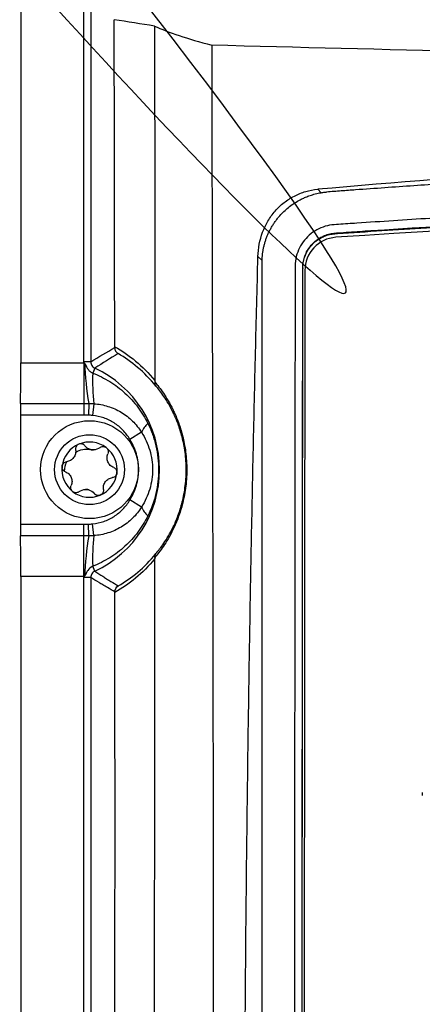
# Model space of a CAD drawing. Header units: millimetres. Extents: x -3.03 to 0.78, y -0.23 to 0.59.
# Tile 50 of 165: x 0.0692 to 0.098, y 0.2007 to 0.2711. Entities that reach past the tile are written whole.
import ezdxf

# ---------------------------------------------------------------- set-up
doc = ezdxf.new("R2010")
doc.units = ezdxf.units.MM

msp = doc.modelspace()

# ---------------------------------------------------------------- linework, layer by layer
at = {"color": 7, "linetype": 'Continuous', "lineweight": 25}
for p, q in [((0.069287, 0.28231), (0.069287, 0.246542)), ((0.073797, 0.246608), (0.073797, 0.277787)), ((0.074297, 0.277288), (0.074297, 0.246608)), ((0.09052, 0.258951), (0.090761, 0.258709)), ((0.09431, 0.255998), (0.09431, 0.255945)), ((0.08654, 0.253848), (0.086247, 0.254142)), ((0.086539, 0.253735), (0.08654, 0.253848)), ((0.086539, 0.157025), (0.086539, 0.253735)), ((0.089363, 0.157477), (0.089451, 0.253294)), ((0.089451, 0.253331), (0.089451, 0.253294)), ((0.089601, 0.253146), (0.089513, 0.157407)), ((0.069287, 0.246542), (0.073799, 0.246542)), ((0.074297, 0.246608), (0.073797, 0.246608)), ((0.073799, 0.246542), (0.073799, 0.243631)), ((0.074585, 0.246155), (0.074425, 0.245811)), ((0.06926, 0.243631), (0.073799, 0.243631)), ((0.073799, 0.243631), (0.073799, 0.2428)), ((0.074143, 0.243631), (0.074127, 0.242797)), ((0.074501, 0.243617), (0.074421, 0.242772)), ((0.069252, 0.2428), (0.069252, 0.234994)), ((0.073799, 0.2428), (0.069252, 0.2428)), ((0.077919, 0.241572), (0.077087, 0.241066)), ((0.077919, 0.236222), (0.077087, 0.236728)), ((0.069252, 0.234994), (0.073799, 0.234994)), ((0.073799, 0.234162), (0.073799, 0.234994)), ((0.074143, 0.234163), (0.074127, 0.234997)), ((0.074501, 0.234177), (0.074421, 0.235021)), ((0.073799, 0.234162), (0.06926, 0.234162)), ((0.073799, 0.231252), (0.073799, 0.234162)), ((0.074585, 0.231639), (0.074425, 0.231983)), ((0.073799, 0.231252), (0.069287, 0.231252)), ((0.069287, 0.231252), (0.069287, 0.076542)), ((0.074297, 0.231186), (0.073797, 0.231186)), ((0.073797, 0.076608), (0.073797, 0.231186)), ((0.074297, 0.231186), (0.074297, 0.076608)), ((0.098001, 0.215809), (0.098, 0.215586))]:
    msp.add_line(p, q, dxfattribs=at)
for radius in [0.0035, 0.0025]:
    msp.add_circle((0.0742, 0.238897), radius, dxfattribs=at)
for centre, radius, start, end in [((0.091983, 0.25314), 0.0023816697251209, 93.741284, 179.866455), ((0.09586, 0.247286), 0.0220222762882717, 181.997742, 189.552281), ((0.093077, 0.245358), 0.0186580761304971, 178.609993, 185.354421), ((0.0712, 0.238897), 0.0080085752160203, 295.005119, 64.994881), ((0.079727, 0.240767), 0.0019793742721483, 133.346712, 156.007898), ((0.0742, 0.238897), 0.0019749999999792, 112.964615, 172.964615), ((0.0742, 0.238897), 0.00197499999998, 52.964615, 112.964615), ((0.074466, 0.241054), 0.0007483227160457, 254.000128, 271.929102), ((0.0742, 0.238897), 0.0014388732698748, 78.316306, 87.612924), ((0.0742, 0.238897), 0.0019749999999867, 352.964615, 52.964615), ((0.0742, 0.238897), 0.0019749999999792, 172.964615, 232.964615), ((0.0742, 0.238897), 0.0019749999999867, 292.964615, 352.964615), ((0.0742, 0.238897), 0.0014388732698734, 258.316306, 267.612924), ((0.073934, 0.23674), 0.0007483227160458, 74.000128, 91.929102), ((0.0742, 0.238897), 0.0019749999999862, 232.964615, 292.964615), ((0.079727, 0.237026), 0.0019793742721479, 203.992102, 226.653288), ((0.09586, 0.230508), 0.0220222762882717, 170.447719, 178.002258), ((0.093077, 0.232436), 0.0186580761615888, 174.645579, 181.390007)]:
    msp.add_arc(centre, radius, start, end, dxfattribs=at)
for centre, major_axis, start_param, end_param in [((0.069226, 0.246542), (0, 0.003500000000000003), 3.730623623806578, 4.71238898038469), ((0.06927, 0.2428), (0, 0.001000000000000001), 0.589030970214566, 1.570796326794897), ((0.06927, 0.234994), (0, 0.001000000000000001), 1.570796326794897, 2.552561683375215), ((0.069226, 0.231252), (0, 0.003500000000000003), 4.71238898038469, 5.694154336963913)]:
    msp.add_ellipse(centre, major_axis=major_axis, ratio=0.017455, start_param=start_param, end_param=end_param, dxfattribs=at)
for points, knots in [([(0.0742965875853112, 0.2772875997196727), (0.0742966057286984, 0.2772875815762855), (0.0742966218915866, 0.2772875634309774), (0.0742966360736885, 0.277287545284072), (0.1440922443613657, 0.1879796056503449), (-0.0149940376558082, 0.3665782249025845), (0.0742965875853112, 0.2772875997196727)], [1.181957e-10, 1.181957e-10, 1.181957e-10, 1.181957e-10, 2.4384553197e-06, 2.4384553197e-06, 2.4384553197e-06, 2.5113549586e-06, 2.5113549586e-06, 2.5113549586e-06, 2.5113549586e-06]), ([(0.0788483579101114, 0.270623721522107), (0.0793438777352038, 0.2703998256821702), (0.0799320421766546, 0.2701741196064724), (0.0812924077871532, 0.2697200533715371), (0.0820640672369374, 0.269491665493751), (0.0829364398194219, 0.269262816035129)], [0, 0, 0, 0, 0.5, 0.5, 1, 1, 1, 1]), ([(0.2334637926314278, 0.2692628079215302), (0.221115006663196, 0.2689206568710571), (0.2086423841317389, 0.2686526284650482), (0.1928945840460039, 0.2684265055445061), (0.1897381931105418, 0.2683867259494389), (0.1834264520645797, 0.2683184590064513), (0.1802690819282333, 0.2682899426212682), (0.1707924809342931, 0.2682214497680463), (0.1644687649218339, 0.2681985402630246), (0.1549741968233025, 0.2681987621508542), (0.1518078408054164, 0.2682045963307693), (0.1454721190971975, 0.2682277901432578), (0.1423024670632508, 0.2682451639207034), (0.1328206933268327, 0.2683142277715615), (0.1265251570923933, 0.2683829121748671), (0.1077144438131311, 0.2686537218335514), (0.095274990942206, 0.2689209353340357), (0.0829362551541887, 0.2692628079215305)], [0, 0, 0, 0, 0.25, 0.25, 0.3125000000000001, 0.3125000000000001, 0.375, 0.375, 0.4999999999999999, 0.4999999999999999, 0.5624999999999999, 0.5624999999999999, 0.6249999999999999, 0.6249999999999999, 0.7499999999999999, 0.7499999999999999, 1, 1, 1, 1]), ([(0.0829364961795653, 0.2692628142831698), (0.0829391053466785, 0.2680877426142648), (0.0829442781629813, 0.2657580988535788), (0.0829518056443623, 0.2622934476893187), (0.0829590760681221, 0.2588896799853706), (0.0829660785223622, 0.2555467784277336), (0.082972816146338, 0.2522648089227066), (0.0829792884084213, 0.249043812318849), (0.0829854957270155, 0.2458838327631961), (0.082991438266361, 0.2427849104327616), (0.0829971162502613, 0.2397470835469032), (0.0830025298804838, 0.236770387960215), (0.0830076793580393, 0.2338548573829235), (0.0830125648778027, 0.2310005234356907), (0.083017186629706, 0.2282074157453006), (0.0830215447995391, 0.2254755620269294), (0.0830256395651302, 0.2228049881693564), (0.0830294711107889, 0.2201957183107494), (0.0830330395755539, 0.2176477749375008), (0.0830363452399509, 0.2151611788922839), (0.0830393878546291, 0.2127359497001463), (0.0830421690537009, 0.2103721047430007), (0.0830493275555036, 0.2038176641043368), (0.0830579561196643, 0.1928369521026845), (0.0830622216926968, 0.1815425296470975), (0.08306254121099, 0.1739244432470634), (0.0830619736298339, 0.1699512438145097), (0.083060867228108, 0.1652445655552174), (0.0830591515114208, 0.1598044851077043), (0.0830568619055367, 0.1536310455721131), (0.083054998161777, 0.1492715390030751), (0.0830540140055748, 0.1469694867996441)], [0, 0, 0, 0, 0.0288837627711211, 0.0572636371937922, 0.0851397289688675, 0.1125121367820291, 0.1393809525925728, 0.1657462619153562, 0.1916081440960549, 0.2169666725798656, 0.2418219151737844, 0.2661739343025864, 0.2900227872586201, 0.3133685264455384, 0.3362111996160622, 0.3585508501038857, 0.3803875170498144, 0.4017212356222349, 0.4225520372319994, 0.4428799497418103, 0.4627049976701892, 0.4820272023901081, 0.5008465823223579, 0.6234263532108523, 0.7512371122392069, 0.7777096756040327, 0.8101763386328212, 0.8486377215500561, 0.8930946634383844, 0.9435482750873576, 1, 1, 1, 1]), ([(0.2258797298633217, 0.2589506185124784), (0.2147613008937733, 0.2599347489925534), (0.2035545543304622, 0.2606748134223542), (0.1894377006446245, 0.2612941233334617), (0.1866088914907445, 0.2614026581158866), (0.180940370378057, 0.261588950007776), (0.1780987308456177, 0.2616667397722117), (0.1695735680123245, 0.2618533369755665), (0.1638916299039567, 0.2619154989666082), (0.1525307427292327, 0.2619156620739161), (0.1468517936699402, 0.2618536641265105), (0.1354968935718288, 0.2616055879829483), (0.129815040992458, 0.2614191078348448), (0.1128543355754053, 0.2606755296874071), (0.1016401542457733, 0.2599348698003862), (0.0905203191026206, 0.2589506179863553)], [0, 0, 0, 0, 0.25, 0.25, 0.3125, 0.3125, 0.375, 0.375, 0.5, 0.5, 0.625, 0.625, 0.75, 0.75, 1, 1, 1, 1]), ([(0.2252394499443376, 0.2587573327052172), (0.2250672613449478, 0.2587714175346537), (0.2248940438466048, 0.2587830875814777), (0.2245487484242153, 0.2588091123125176), (0.2243760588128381, 0.2588220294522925), (0.2238578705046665, 0.2588605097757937), (0.2235122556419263, 0.2588858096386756), (0.2224750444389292, 0.2589608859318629), (0.2217830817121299, 0.259009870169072), (0.2197065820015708, 0.2591552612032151), (0.2183211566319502, 0.2592494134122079), (0.2141610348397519, 0.2595219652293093), (0.2113827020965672, 0.2596910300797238), (0.2030329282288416, 0.2601600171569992), (0.1974527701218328, 0.2604213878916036), (0.1806768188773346, 0.2610498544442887), (0.1694358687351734, 0.2612609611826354), (0.152580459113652, 0.2612610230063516), (0.1469610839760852, 0.2612083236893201), (0.1357425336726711, 0.2609979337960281), (0.130140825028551, 0.2608402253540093), (0.1189524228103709, 0.260421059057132), (0.1133674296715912, 0.2601596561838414), (0.1050180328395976, 0.2596909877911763), (0.1022395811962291, 0.2595222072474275), (0.0980793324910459, 0.2592491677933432), (0.0966938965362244, 0.259154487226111), (0.0946177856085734, 0.2590080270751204), (0.0939260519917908, 0.2589585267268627), (0.0928887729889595, 0.2588835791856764), (0.0923702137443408, 0.2588459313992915), (0.0918517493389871, 0.258808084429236), (0.0915061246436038, 0.2587828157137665), (0.0913331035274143, 0.2587706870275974), (0.0911605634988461, 0.2587574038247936)], [0, 0, 0, 0, 0.0039062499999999, 0.0039062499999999, 0.0078124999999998, 0.0078124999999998, 0.0156249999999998, 0.0156249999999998, 0.0312499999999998, 0.0312499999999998, 0.0624999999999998, 0.0624999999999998, 0.1249999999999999, 0.1249999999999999, 0.2499999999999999, 0.2499999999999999, 0.4999999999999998, 0.4999999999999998, 0.6249999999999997, 0.6249999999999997, 0.7499999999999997, 0.7499999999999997, 0.8749999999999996, 0.8749999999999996, 0.9374999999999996, 0.9374999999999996, 0.9687499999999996, 0.9687499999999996, 0.9843749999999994, 0.9843749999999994, 0.9921874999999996, 0.9960937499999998, 0.9960937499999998, 1, 1, 1, 1]), ([(0.0862467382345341, 0.2541419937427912), (0.0862624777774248, 0.2547371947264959), (0.0863706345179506, 0.2553169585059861), (0.0866823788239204, 0.2561548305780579), (0.0868087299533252, 0.2564208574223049), (0.0871062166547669, 0.2569264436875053), (0.0872782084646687, 0.2571670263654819), (0.0876674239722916, 0.2576149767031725), (0.0878796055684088, 0.2578168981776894), (0.0883384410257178, 0.2581775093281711), (0.0885878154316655, 0.2583375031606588), (0.0891100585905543, 0.2586044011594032), (0.0893803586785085, 0.2587107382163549), (0.0899387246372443, 0.2588709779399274), (0.0902284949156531, 0.2589247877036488), (0.0905203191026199, 0.2589506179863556)], [0, 0, 0, 0, 0.2499999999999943, 0.2499999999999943, 0.3749999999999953, 0.3749999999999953, 0.4999999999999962, 0.4999999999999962, 0.6249999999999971, 0.6249999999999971, 0.7499999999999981, 0.7499999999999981, 0.874999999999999, 0.874999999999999, 1, 1, 1, 1]), ([(0.0865399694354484, 0.2538476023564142), (0.0865429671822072, 0.2539250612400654), (0.0865489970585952, 0.2540808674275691), (0.0865719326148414, 0.254315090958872), (0.086605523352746, 0.254550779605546), (0.0866511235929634, 0.2547874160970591), (0.0867087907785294, 0.25502447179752), (0.0867788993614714, 0.2552613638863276), (0.0868616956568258, 0.25549746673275), (0.0869574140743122, 0.255732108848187), (0.0870662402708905, 0.2559645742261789), (0.0871883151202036, 0.256194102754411), (0.0873237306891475, 0.256419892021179), (0.0874725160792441, 0.2566410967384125), (0.0876346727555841, 0.2568568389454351), (0.0879331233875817, 0.2572131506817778), (0.0884235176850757, 0.2576820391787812), (0.0889760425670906, 0.2580539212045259), (0.0893993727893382, 0.2582737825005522), (0.0896678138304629, 0.2583954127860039), (0.089986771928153, 0.2585164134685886), (0.0903566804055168, 0.258629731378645), (0.0906211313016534, 0.2586814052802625), (0.0907611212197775, 0.2587087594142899)], [0, 0, 0, 0, 0.0329819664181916, 0.0663422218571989, 0.1000933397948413, 0.1342474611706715, 0.1688163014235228, 0.2038111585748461, 0.23924292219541, 0.2751220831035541, 0.3114587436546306, 0.3482626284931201, 0.385543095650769, 0.4233091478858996, 0.4615694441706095, 0.5003323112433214, 0.6212539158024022, 0.7499854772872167, 0.785733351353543, 0.8286076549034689, 0.8786100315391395, 0.9357409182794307, 1, 1, 1, 1]), ([(0.2275955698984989, 0.155887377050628), (0.2276096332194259, 0.1563310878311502), (0.2275904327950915, 0.1567746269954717), (0.2275848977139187, 0.1576618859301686), (0.2275862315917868, 0.1581055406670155), (0.2275850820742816, 0.1594364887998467), (0.2275844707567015, 0.1603238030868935), (0.2275820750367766, 0.1629857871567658), (0.2275800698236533, 0.1647604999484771), (0.227575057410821, 0.1700848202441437), (0.2275719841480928, 0.1736343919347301), (0.2275627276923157, 0.1842829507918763), (0.227556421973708, 0.1913821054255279), (0.227535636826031, 0.2126776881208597), (0.2275221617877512, 0.2268694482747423), (0.2275086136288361, 0.2428216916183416), (0.2275067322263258, 0.2445939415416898), (0.2275035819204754, 0.2472519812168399), (0.2275027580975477, 0.2481379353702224), (0.2275016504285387, 0.2499097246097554), (0.2275010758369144, 0.2507955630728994), (0.2274937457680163, 0.2521243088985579), (0.2274920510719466, 0.2525672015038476), (0.2274971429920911, 0.2532314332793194), (0.2275037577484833, 0.2534536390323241), (0.2274764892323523, 0.2538934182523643), (0.2274374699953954, 0.2541104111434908), (0.2273039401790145, 0.2545352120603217), (0.2272136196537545, 0.2547353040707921), (0.2269914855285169, 0.2551138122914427), (0.226857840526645, 0.2552935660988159), (0.2264115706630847, 0.2557759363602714), (0.2260424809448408, 0.2560310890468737), (0.2254418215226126, 0.256281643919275), (0.2252305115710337, 0.2563453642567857), (0.2248022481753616, 0.2564200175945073), (0.2245839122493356, 0.2564307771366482), (0.2239314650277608, 0.2564709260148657), (0.2234963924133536, 0.2564989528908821), (0.2221908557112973, 0.25658690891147), (0.221319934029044, 0.2566484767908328), (0.2187045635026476, 0.2568192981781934), (0.2169580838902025, 0.2569258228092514), (0.213459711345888, 0.257131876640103), (0.2117078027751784, 0.2572302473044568), (0.2064451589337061, 0.2575113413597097), (0.2029271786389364, 0.2576800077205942), (0.1923505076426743, 0.2581300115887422), (0.1852691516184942, 0.2583573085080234), (0.1710774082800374, 0.2586550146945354), (0.1639658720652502, 0.2587248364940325), (0.1497494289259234, 0.2587050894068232), (0.1426403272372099, 0.258612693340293), (0.1284557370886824, 0.2582752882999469), (0.1213803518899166, 0.2580320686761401), (0.1108152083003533, 0.2575553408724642), (0.1073017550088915, 0.2573774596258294), (0.1020464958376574, 0.2570822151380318), (0.1002975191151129, 0.2569794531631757), (0.0968054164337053, 0.2567593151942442), (0.0950623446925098, 0.2566408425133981), (0.0928864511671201, 0.2564984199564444), (0.0924514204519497, 0.2564702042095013), (0.0917990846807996, 0.2564285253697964), (0.0915806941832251, 0.2564160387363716), (0.0911554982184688, 0.2563402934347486), (0.090948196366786, 0.2562798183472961), (0.0905448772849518, 0.2561106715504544), (0.0903525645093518, 0.2560036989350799), (0.0899978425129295, 0.255752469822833), (0.0898321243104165, 0.2556052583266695), (0.0895365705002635, 0.2552776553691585), (0.0894080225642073, 0.2550999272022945), (0.0891888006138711, 0.2547170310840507), (0.0890988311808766, 0.2545114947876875), (0.0889680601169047, 0.2540920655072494), (0.0889255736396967, 0.253874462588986), (0.0889013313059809, 0.2535412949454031), (0.0889006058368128, 0.2534299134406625), (0.0889015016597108, 0.2532072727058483), (0.0889022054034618, 0.2530959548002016), (0.0889039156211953, 0.2525393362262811), (0.0889027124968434, 0.2520939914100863), (0.0888984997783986, 0.2507579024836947), (0.0888984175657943, 0.24986714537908), (0.0888950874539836, 0.2454130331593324), (0.088890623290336, 0.2418487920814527), (0.0888742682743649, 0.2240236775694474), (0.0888613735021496, 0.2097508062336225), (0.0888415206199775, 0.1883362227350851), (0.0888352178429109, 0.1811972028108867), (0.0888253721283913, 0.170489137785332), (0.0888221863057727, 0.1669197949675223), (0.088816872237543, 0.1615662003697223), (0.0888148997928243, 0.1597817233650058), (0.0888135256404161, 0.1575511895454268), (0.0888129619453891, 0.1571050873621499), (0.088812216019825, 0.156435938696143), (0.0888125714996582, 0.1562128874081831), (0.0888110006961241, 0.1557667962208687), (0.088819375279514, 0.1555447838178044), (0.0888699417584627, 0.1551071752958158), (0.088909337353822, 0.1548908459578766), (0.0890163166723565, 0.1544631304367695), (0.089084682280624, 0.1542500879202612), (0.0893306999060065, 0.1536341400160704), (0.0895455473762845, 0.1532528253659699), (0.0898247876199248, 0.1529086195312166)], [0, 0, 0, 0, 0.0039062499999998, 0.0039062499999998, 0.0078124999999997, 0.0078124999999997, 0.0156249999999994, 0.0156249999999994, 0.0312499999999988, 0.0312499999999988, 0.0624999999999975, 0.0624999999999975, 0.124999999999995, 0.124999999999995, 0.2499999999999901, 0.2499999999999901, 0.2656249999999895, 0.2656249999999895, 0.2734374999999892, 0.2734374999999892, 0.2812499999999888, 0.2812499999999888, 0.2851562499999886, 0.2851562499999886, 0.2871093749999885, 0.2871093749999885, 0.2890624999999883, 0.2890624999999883, 0.2910156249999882, 0.2910156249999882, 0.2929687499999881, 0.2929687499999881, 0.2968749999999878, 0.2968749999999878, 0.2988281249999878, 0.2988281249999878, 0.3007812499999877, 0.3007812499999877, 0.3046874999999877, 0.3046874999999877, 0.3124999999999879, 0.3124999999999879, 0.3281249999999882, 0.3281249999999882, 0.3437499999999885, 0.3437499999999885, 0.3749999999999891, 0.3749999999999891, 0.4374999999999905, 0.4374999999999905, 0.4999999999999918, 0.4999999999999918, 0.5624999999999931, 0.5624999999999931, 0.6249999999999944, 0.6249999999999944, 0.6562499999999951, 0.6562499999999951, 0.6718749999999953, 0.6718749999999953, 0.6874999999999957, 0.6874999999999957, 0.6914062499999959, 0.6914062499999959, 0.6933593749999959, 0.6933593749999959, 0.6953124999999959, 0.6953124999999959, 0.697265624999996, 0.697265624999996, 0.699218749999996, 0.699218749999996, 0.701171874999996, 0.701171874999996, 0.703124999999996, 0.703124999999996, 0.7050781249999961, 0.7050781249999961, 0.706054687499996, 0.706054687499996, 0.707031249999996, 0.707031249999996, 0.7109374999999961, 0.7109374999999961, 0.7187499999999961, 0.7187499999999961, 0.7499999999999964, 0.7499999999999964, 0.8749999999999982, 0.8749999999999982, 0.9374999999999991, 0.9374999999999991, 0.9687499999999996, 0.9687499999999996, 0.9843749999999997, 0.9843749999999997, 0.9882812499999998, 0.9882812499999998, 0.9902343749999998, 0.9902343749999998, 0.9921874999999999, 0.9921874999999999, 0.9941406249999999, 0.9941406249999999, 0.9960937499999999, 0.9960937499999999, 1, 1, 1, 1]), ([(0.0907611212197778, 0.2587087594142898), (0.0908050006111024, 0.2587157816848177), (0.0908920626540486, 0.2587297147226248), (0.0910255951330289, 0.2587460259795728), (0.0911157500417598, 0.2587536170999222), (0.091160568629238, 0.2587573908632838)], [0, 0, 0, 0, 0.3381800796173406, 0.6709903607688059, 1, 1, 1, 1]), ([(0.0943095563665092, 0.255997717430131), (0.1048349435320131, 0.2566963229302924), (0.1154407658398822, 0.2572266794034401), (0.131469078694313, 0.257759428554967), (0.1368216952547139, 0.2578928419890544), (0.1475352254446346, 0.2580705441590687), (0.1528979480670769, 0.2581148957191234), (0.1609509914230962, 0.2581143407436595), (0.1636363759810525, 0.2581029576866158), (0.1689968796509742, 0.2580579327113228), (0.1716736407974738, 0.2580242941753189), (0.1796934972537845, 0.2578902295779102), (0.1850261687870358, 0.2577566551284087), (0.2009825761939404, 0.2572251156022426), (0.2115648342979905, 0.2566963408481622), (0.2220904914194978, 0.2559977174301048)], [0, 0, 0, 0, 0.25, 0.25, 0.375, 0.375, 0.5, 0.5, 0.5625, 0.5625, 0.625, 0.625, 0.75, 0.75, 1, 1, 1, 1]), ([(0.0943095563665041, 0.2559452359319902), (0.115582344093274, 0.2572853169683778), (0.1368922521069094, 0.2579556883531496), (0.1688634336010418, 0.2579554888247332), (0.1795174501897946, 0.2577879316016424), (0.2008122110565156, 0.2571178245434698), (0.2114540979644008, 0.2566152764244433), (0.2220904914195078, 0.255945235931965)], [0, 0, 0, 0, 0.5, 0.5, 0.75, 0.75, 1, 1, 1, 1]), ([(0.0894511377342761, 0.2533309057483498), (0.0894513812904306, 0.253596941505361), (0.0894932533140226, 0.253856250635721), (0.089659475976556, 0.254361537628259), (0.0897806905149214, 0.2545957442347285), (0.0900945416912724, 0.2550220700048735), (0.0902824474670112, 0.2552069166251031), (0.0906026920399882, 0.2554363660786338), (0.0907158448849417, 0.2555045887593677), (0.0909481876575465, 0.2556211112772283), (0.0910682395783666, 0.2556700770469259), (0.0913160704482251, 0.2557495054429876), (0.0914441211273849, 0.2557797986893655), (0.0917015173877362, 0.2558197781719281), (0.0918320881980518, 0.2558268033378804), (0.0922230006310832, 0.2558537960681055), (0.0924836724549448, 0.2558717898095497), (0.0932658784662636, 0.2559257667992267), (0.0937875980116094, 0.2559617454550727), (0.0943095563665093, 0.2559977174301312)], [0, 0, 0, 0, 0.1249999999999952, 0.1249999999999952, 0.2499999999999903, 0.2499999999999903, 0.3749999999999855, 0.3749999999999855, 0.4374999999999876, 0.4374999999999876, 0.4999999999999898, 0.4999999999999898, 0.5624999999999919, 0.5624999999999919, 0.624999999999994, 0.624999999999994, 0.7499999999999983, 0.7499999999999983, 1, 1, 1, 1]), ([(0.0894511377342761, 0.2532936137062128), (0.0894513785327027, 0.253556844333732), (0.0894923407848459, 0.2538131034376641), (0.0896543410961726, 0.254311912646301), (0.0897732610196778, 0.2545448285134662), (0.0900036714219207, 0.2548620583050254), (0.0900895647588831, 0.2549624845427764), (0.0902735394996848, 0.2551461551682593), (0.0903721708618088, 0.2552305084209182), (0.0905830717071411, 0.2553838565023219), (0.0906959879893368, 0.2554530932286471), (0.0909279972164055, 0.2555713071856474), (0.0910478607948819, 0.2556210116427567), (0.0912952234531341, 0.2557018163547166), (0.0914235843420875, 0.2557329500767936), (0.0916827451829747, 0.2557744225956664), (0.0918142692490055, 0.255781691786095), (0.0922082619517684, 0.2558075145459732), (0.0929962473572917, 0.2558591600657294), (0.0937842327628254, 0.2559108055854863), (0.0943095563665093, 0.2559452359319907)], [0, 0, 0, 0, 0.1249999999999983, 0.1249999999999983, 0.2499999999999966, 0.2499999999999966, 0.3124999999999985, 0.3124999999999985, 0.3750000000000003, 0.3750000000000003, 0.4375000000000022, 0.4375000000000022, 0.5000000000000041, 0.5000000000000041, 0.562500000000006, 0.562500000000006, 0.625000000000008, 0.625000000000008, 0.7500000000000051, 1, 1, 1, 1]), ([(0.085451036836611, 0.1472220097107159), (0.0854384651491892, 0.1483788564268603), (0.0854133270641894, 0.150692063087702), (0.0853808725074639, 0.1541614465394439), (0.0853522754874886, 0.1576295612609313), (0.0853279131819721, 0.1610964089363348), (0.0853076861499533, 0.1645619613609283), (0.0852916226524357, 0.1680261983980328), (0.0852797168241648, 0.171489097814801), (0.0852719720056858, 0.1749506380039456), (0.0852683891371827, 0.1784107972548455), (0.0852689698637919, 0.1818695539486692), (0.0852737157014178, 0.1853268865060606), (0.0852826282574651, 0.1887827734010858), (0.0852957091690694, 0.1922371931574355), (0.0853129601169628, 0.1956901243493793), (0.0853343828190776, 0.1991415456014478), (0.0853599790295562, 0.2025914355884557), (0.0853897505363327, 0.2060397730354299), (0.085423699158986, 0.2094865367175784), (0.0854618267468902, 0.212931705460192), (0.0855041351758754, 0.216375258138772), (0.0855506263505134, 0.2198171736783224), (0.0856013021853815, 0.2232574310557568), (0.0856561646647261, 0.2266960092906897), (0.0857152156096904, 0.2301328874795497), (0.0857784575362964, 0.2335680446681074), (0.0858458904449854, 0.237001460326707), (0.0859175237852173, 0.2404331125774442), (0.0859933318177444, 0.2438629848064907), (0.086073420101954, 0.2472910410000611), (0.0861574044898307, 0.2507173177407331), (0.0862169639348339, 0.2530005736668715), (0.0862467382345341, 0.2541419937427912)], [0, 0, 0, 0, 0.0324542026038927, 0.0648947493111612, 0.0973216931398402, 0.1297350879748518, 0.1621349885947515, 0.1945214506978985, 0.2268945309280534, 0.2592542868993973, 0.291600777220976, 0.3239340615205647, 0.3562542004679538, 0.3885612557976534, 0.4208552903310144, 0.4531363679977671, 0.4854045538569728, 0.5176599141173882, 0.549902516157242, 0.5821324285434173, 0.6143497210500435, 0.6465544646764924, 0.6787467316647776, 0.7109265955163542, 0.7430941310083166, 0.7752494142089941, 0.8073925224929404, 0.8395235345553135, 0.8716425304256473, 0.903749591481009, 0.935844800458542, 0.9679282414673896, 0.9999999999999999, 0.9999999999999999, 0.9999999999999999, 0.9999999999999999]), ([(0.0760014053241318, 0.24762645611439), (0.076001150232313, 0.2475378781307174), (0.0760243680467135, 0.2474522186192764), (0.0761075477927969, 0.2473042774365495), (0.0761683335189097, 0.2472414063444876), (0.0762393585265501, 0.2471976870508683)], [0, 0, 0, 0, 0.5, 0.5, 1, 1, 1, 1]), ([(0.076001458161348, 0.2476940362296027), (0.0765120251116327, 0.2474059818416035), (0.0770098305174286, 0.2470673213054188), (0.0779744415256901, 0.2462658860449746), (0.0784375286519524, 0.2458066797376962), (0.0788732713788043, 0.245270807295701)], [0, 0, 0, 0, 0.5, 0.5, 1, 1, 1, 1]), ([(0.0738510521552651, 0.2465179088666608), (0.0738867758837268, 0.2465006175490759), (0.0739029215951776, 0.2464605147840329), (0.0739307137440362, 0.2463868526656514), (0.0739434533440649, 0.2463495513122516), (0.0739880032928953, 0.2462401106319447), (0.0740244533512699, 0.2461711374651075), (0.0741142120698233, 0.2460442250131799), (0.0741682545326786, 0.2459853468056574), (0.0742875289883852, 0.2458855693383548), (0.0743530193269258, 0.2458437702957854), (0.0744247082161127, 0.2458105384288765)], [0, 0, 0, 0, 0.1249999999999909, 0.1249999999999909, 0.2499999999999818, 0.2499999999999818, 0.4999999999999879, 0.4999999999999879, 0.7499999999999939, 0.7499999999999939, 1, 1, 1, 1]), ([(0.0742966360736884, 0.2466077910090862), (0.0742966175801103, 0.246512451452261), (0.0743241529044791, 0.2464189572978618), (0.074425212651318, 0.2462600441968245), (0.0744988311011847, 0.2461950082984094), (0.0745852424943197, 0.2461547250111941)], [0, 0, 0, 0, 0.5, 0.5, 1, 1, 1, 1]), ([(0.0789430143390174, 0.2448785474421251), (0.0785317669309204, 0.2453923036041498), (0.0780957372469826, 0.2458309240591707), (0.077187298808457, 0.2465976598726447), (0.0767190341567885, 0.2469216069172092), (0.0762393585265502, 0.2471976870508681)], [0, 0, 0, 0, 0.5, 0.5, 1, 1, 1, 1]), ([(0.0744247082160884, 0.2458105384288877), (0.0748479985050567, 0.2456427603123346), (0.0752544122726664, 0.2454387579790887), (0.0760322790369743, 0.2449557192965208), (0.0763950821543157, 0.2446820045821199), (0.0770679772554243, 0.2440700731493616), (0.0773782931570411, 0.2437303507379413), (0.0777886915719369, 0.2431866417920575), (0.0779169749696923, 0.242999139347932), (0.0781563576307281, 0.2426114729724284), (0.0782676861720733, 0.2424106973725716), (0.0783687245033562, 0.2422065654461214)], [0, 0, 0, 0, 0.2500000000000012, 0.2500000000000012, 0.5000000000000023, 0.5000000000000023, 0.7500000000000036, 0.7500000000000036, 0.8750000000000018, 0.8750000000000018, 1, 1, 1, 1]), ([(0.0788682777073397, 0.2451712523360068), (0.0790572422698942, 0.2449526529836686), (0.0792651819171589, 0.2446904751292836), (0.0797083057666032, 0.2440395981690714), (0.0799406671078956, 0.2436565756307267), (0.0802292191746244, 0.2430632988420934), (0.0802867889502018, 0.2429387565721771), (0.0804010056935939, 0.2426759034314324), (0.0804577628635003, 0.2425372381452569), (0.0806226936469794, 0.2421040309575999), (0.0807265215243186, 0.2417908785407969), (0.0808655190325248, 0.2412720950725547), (0.0809092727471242, 0.2410896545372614), (0.0809877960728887, 0.2407115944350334), (0.0810225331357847, 0.2405164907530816), (0.0810812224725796, 0.2401126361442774), (0.0811053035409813, 0.2399021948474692), (0.0811397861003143, 0.2394739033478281), (0.0811501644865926, 0.2392576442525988), (0.0811564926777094, 0.238820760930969), (0.0811523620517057, 0.2385987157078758), (0.0811290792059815, 0.2381564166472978), (0.0811101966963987, 0.2379392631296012), (0.081059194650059, 0.2375124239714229), (0.0810267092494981, 0.2373011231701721), (0.0809519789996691, 0.2368978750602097), (0.080909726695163, 0.236704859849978), (0.0808174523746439, 0.2363336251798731), (0.0807674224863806, 0.236155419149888), (0.0806611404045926, 0.2358121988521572), (0.080604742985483, 0.235646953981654), (0.0804320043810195, 0.2351788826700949), (0.080311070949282, 0.2348993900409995), (0.0800657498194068, 0.234389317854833), (0.0799432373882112, 0.2341628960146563), (0.0797056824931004, 0.2337568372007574), (0.0795900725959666, 0.2335762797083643), (0.0792563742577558, 0.2330869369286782), (0.0790515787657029, 0.2328297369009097), (0.0788703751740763, 0.2326199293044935)], [0, 0, 0, 0, 0.1250000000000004, 0.1250000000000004, 0.2500000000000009, 0.2500000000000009, 0.2812500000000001, 0.2812500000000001, 0.3124999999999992, 0.3124999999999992, 0.3749999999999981, 0.3749999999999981, 0.4062499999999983, 0.4062499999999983, 0.4374999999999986, 0.4374999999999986, 0.4687499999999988, 0.4687499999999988, 0.499999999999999, 0.499999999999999, 0.5312499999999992, 0.5312499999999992, 0.5624999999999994, 0.5624999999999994, 0.5937499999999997, 0.5937499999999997, 0.6249999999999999, 0.6249999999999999, 0.6562500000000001, 0.6562500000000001, 0.6875000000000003, 0.6875000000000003, 0.7500000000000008, 0.7500000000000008, 0.8125000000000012, 0.8125000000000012, 0.8750000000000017, 0.8750000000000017, 1, 1, 1, 1]), ([(0.078946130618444, 0.2329015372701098), (0.0791145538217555, 0.23309580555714), (0.0793061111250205, 0.2333356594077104), (0.0796190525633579, 0.2337933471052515), (0.0797276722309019, 0.2339624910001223), (0.0799513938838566, 0.2343436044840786), (0.0800667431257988, 0.2345558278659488), (0.0802997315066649, 0.235037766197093), (0.080415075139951, 0.2353025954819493), (0.0805806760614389, 0.2357480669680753), (0.0806349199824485, 0.2359056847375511), (0.0807377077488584, 0.2362348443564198), (0.0807862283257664, 0.2364061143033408), (0.0808759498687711, 0.236763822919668), (0.0809171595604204, 0.2369502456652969), (0.0809902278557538, 0.2373409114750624), (0.0810221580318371, 0.2375466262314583), (0.0810722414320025, 0.2379629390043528), (0.0810907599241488, 0.2381750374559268), (0.0811134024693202, 0.2386077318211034), (0.0811172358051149, 0.2388249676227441), (0.0811104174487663, 0.2392517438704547), (0.0810998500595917, 0.2394627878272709), (0.0810651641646, 0.2398803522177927), (0.0810411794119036, 0.2400842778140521), (0.0809540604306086, 0.2406703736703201), (0.0808742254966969, 0.2410366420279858), (0.0806946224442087, 0.2416972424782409), (0.0805946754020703, 0.2419949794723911), (0.0803841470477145, 0.2425426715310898), (0.0802742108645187, 0.2427902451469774), (0.0799464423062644, 0.2434603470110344), (0.0797278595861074, 0.2438196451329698), (0.0793127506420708, 0.2444292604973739), (0.0791189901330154, 0.2446740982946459), (0.0789430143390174, 0.244878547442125)], [0, 0, 0, 0, 0.1249999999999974, 0.1249999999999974, 0.1874999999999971, 0.1874999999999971, 0.2499999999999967, 0.2499999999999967, 0.3124999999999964, 0.3124999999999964, 0.3437499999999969, 0.3437499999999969, 0.3749999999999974, 0.3749999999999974, 0.4062499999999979, 0.4062499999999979, 0.4374999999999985, 0.4374999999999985, 0.468749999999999, 0.468749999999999, 0.4999999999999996, 0.4999999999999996, 0.53125, 0.53125, 0.5625000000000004, 0.5625000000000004, 0.6250000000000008, 0.6250000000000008, 0.687500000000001, 0.687500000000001, 0.7500000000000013, 0.7500000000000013, 0.8750000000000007, 0.8750000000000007, 1, 1, 1, 1]), ([(0.0741430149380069, 0.2436310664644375), (0.0742027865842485, 0.2436317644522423), (0.0742624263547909, 0.2436313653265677), (0.0743516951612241, 0.2436288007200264), (0.0743814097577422, 0.2436276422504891), (0.0744409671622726, 0.2436227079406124), (0.0744707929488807, 0.2436195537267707), (0.0745006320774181, 0.2436168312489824)], [0, 0, 0, 0, 0.4999999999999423, 0.4999999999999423, 0.7499999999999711, 0.7499999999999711, 1, 1, 1, 1]), ([(0.0745006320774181, 0.2436168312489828), (0.0748479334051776, 0.2435919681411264), (0.0751855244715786, 0.2435283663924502), (0.0758415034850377, 0.243324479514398), (0.0761621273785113, 0.243181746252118), (0.0767502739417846, 0.242830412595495), (0.0770233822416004, 0.2426197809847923), (0.0775176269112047, 0.2421343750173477), (0.0777333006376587, 0.2418656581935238), (0.0779190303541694, 0.2415719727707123)], [0, 0, 0, 0, 0.25, 0.25, 0.5, 0.5, 0.75, 0.75, 1, 1, 1, 1]), ([(0.0770874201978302, 0.2410660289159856), (0.0769440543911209, 0.2413016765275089), (0.0767778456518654, 0.2415190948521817), (0.0763971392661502, 0.2419153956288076), (0.0761848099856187, 0.2420911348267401), (0.0757273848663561, 0.242386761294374), (0.0754771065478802, 0.2425092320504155), (0.074961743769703, 0.2426881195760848), (0.0746956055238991, 0.2427463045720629), (0.0744207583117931, 0.2427722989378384)], [0, 0, 0, 0, 0.25, 0.25, 0.5, 0.5, 0.75, 0.75, 1, 1, 1, 1]), ([(0.0783687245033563, 0.2422065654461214), (0.0784960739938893, 0.2419492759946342), (0.0786080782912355, 0.2416858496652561), (0.0788015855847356, 0.2411467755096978), (0.0788830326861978, 0.2408707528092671), (0.0790129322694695, 0.2403147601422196), (0.0790618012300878, 0.2400337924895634), (0.079127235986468, 0.239465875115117), (0.0791436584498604, 0.2391781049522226), (0.0791433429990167, 0.2386072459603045), (0.0791268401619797, 0.2383229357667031), (0.0790612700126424, 0.2377565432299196), (0.0790118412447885, 0.2374730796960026), (0.0788158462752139, 0.2366374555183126), (0.0786234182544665, 0.2361015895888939), (0.0783687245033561, 0.2355870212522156)], [0, 0, 0, 0, 0.125, 0.125, 0.25, 0.25, 0.375, 0.375, 0.5, 0.5, 0.625, 0.625, 0.75, 0.75, 1, 1, 1, 1]), ([(0.0770874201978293, 0.2367275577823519), (0.0772872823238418, 0.2370560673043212), (0.0774429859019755, 0.2374065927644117), (0.0776029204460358, 0.2379547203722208), (0.077644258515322, 0.2381433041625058), (0.077698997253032, 0.238521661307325), (0.0777260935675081, 0.2389000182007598), (0.0776983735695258, 0.2392783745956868), (0.0776430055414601, 0.2396567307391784), (0.0776013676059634, 0.2398451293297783), (0.0774411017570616, 0.2403915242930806), (0.0772872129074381, 0.2407376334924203), (0.0770874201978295, 0.2410660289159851)], [0, 0, 0, 0, 0.2500000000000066, 0.2500000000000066, 0.3750000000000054, 0.3750000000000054, 0.5000000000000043, 0.6250000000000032, 0.6250000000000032, 0.7500000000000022, 0.7500000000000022, 1, 1, 1, 1]), ([(0.0779190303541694, 0.2415719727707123), (0.0781723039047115, 0.241170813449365), (0.0783666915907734, 0.2407449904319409), (0.0785685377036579, 0.2400682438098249), (0.0786205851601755, 0.2398346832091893), (0.0786892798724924, 0.2393692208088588), (0.0787065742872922, 0.2391357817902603), (0.0787072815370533, 0.2384333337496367), (0.0786368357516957, 0.2379567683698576), (0.0783698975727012, 0.2370569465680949), (0.0781723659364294, 0.2366228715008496), (0.0779190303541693, 0.2362216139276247)], [0, 0, 0, 0, 0.2499999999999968, 0.2499999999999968, 0.3749999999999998, 0.3749999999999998, 0.5000000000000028, 0.5000000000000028, 0.7500000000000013, 0.7500000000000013, 1, 1, 1, 1]), ([(0.07320533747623, 0.2403157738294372), (0.0732193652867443, 0.2402213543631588), (0.0732155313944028, 0.240123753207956), (0.0731682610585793, 0.2399311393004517), (0.0731238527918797, 0.2398363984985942), (0.0730011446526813, 0.2396737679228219), (0.0729222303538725, 0.2396050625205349), (0.072749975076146, 0.2395067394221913), (0.0726571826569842, 0.2394762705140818), (0.0725625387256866, 0.2394638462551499)], [0, 0, 0, 0, 0.25, 0.25, 0.5, 0.5, 0.75, 0.75, 1, 1, 1, 1]), ([(0.0734294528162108, 0.2407152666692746), (0.07335058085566, 0.2406818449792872), (0.0732858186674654, 0.2406216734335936), (0.0732070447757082, 0.2404762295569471), (0.0731937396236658, 0.2403938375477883), (0.0732053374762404, 0.2403157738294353)], [0, 0, 0, 0, 0.5, 0.5, 1, 1, 1, 1]), ([(0.0732111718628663, 0.2401473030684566), (0.0733705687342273, 0.2402419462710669), (0.0735429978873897, 0.2403060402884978), (0.0738909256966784, 0.2403706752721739), (0.0740663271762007, 0.2403712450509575), (0.0742324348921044, 0.2403428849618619)], [0, 0, 0, 0, 0.5, 0.5, 1, 1, 1, 1]), ([(0.0738723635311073, 0.2405984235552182), (0.0738243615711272, 0.2406610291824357), (0.0737561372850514, 0.2407085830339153), (0.0735976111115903, 0.240753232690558), (0.0735083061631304, 0.2407486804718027), (0.0734294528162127, 0.2407152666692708)], [0, 0, 0, 0, 0.5, 0.5, 1, 1, 1, 1]), ([(0.0749315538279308, 0.2404677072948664), (0.0749933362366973, 0.2405167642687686), (0.0750710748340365, 0.2405463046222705), (0.0752356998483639, 0.2405510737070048), (0.0753212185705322, 0.240524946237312), (0.0753895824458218, 0.2404733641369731)], [0, 0, 0, 0, 0.5, 0.5, 1, 1, 1, 1]), ([(0.0753895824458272, 0.2404733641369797), (0.0754579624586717, 0.2404217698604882), (0.0755061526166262, 0.240347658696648), (0.0755472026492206, 0.2401874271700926), (0.0755400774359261, 0.2401042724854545), (0.0755098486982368, 0.2400313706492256)], [0, 0, 0, 0, 0.5, 0.5, 1, 1, 1, 1]), ([(0.0759262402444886, 0.2390487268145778), (0.0758374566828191, 0.2390837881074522), (0.0757548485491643, 0.2391359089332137), (0.0756116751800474, 0.2392731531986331), (0.0755518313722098, 0.239358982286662), (0.0754723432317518, 0.2395465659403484), (0.0754522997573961, 0.239649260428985), (0.0754532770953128, 0.2398475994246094), (0.0754732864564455, 0.2399431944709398), (0.075509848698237, 0.2400313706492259)], [0, 0, 0, 0, 0.25, 0.25, 0.5, 0.5, 0.75, 0.75, 1, 1, 1, 1]), ([(0.0724738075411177, 0.2387448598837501), (0.0724003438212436, 0.2387738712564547), (0.0723358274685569, 0.2388265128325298), (0.0722493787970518, 0.2389669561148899), (0.0722293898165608, 0.2390535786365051), (0.0722398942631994, 0.2391386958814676)], [0, 0, 0, 0, 0.5, 0.5, 1, 1, 1, 1]), ([(0.0722398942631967, 0.2391386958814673), (0.0722503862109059, 0.2392237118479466), (0.0722904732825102, 0.2393025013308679), (0.0724087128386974, 0.2394181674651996), (0.0724842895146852, 0.2394535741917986), (0.072562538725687, 0.2394638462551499)], [0, 0, 0, 0, 0.5, 0.5, 1, 1, 1, 1]), ([(0.0759262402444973, 0.2390487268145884), (0.0759997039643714, 0.2390197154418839), (0.0760642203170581, 0.2389670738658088), (0.0761506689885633, 0.2388266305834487), (0.0761706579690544, 0.2387400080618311), (0.0761601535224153, 0.2386548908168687)], [0, 0, 0, 0, 0.5, 0.5, 1, 1, 1, 1]), ([(0.0724738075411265, 0.2387448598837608), (0.072562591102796, 0.2387097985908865), (0.0726451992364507, 0.238657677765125), (0.0727883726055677, 0.2385204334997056), (0.0728482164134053, 0.2384346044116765), (0.0729277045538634, 0.2382470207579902), (0.072947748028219, 0.2381443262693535), (0.0729467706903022, 0.2379459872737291), (0.0729267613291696, 0.2378503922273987), (0.0728901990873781, 0.2377622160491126)], [0, 0, 0, 0, 0.25, 0.25, 0.5, 0.5, 0.75, 0.75, 1, 1, 1, 1]), ([(0.0751947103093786, 0.2374778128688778), (0.0751806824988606, 0.2375722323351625), (0.0751845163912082, 0.2376698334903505), (0.0752317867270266, 0.2378624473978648), (0.075276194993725, 0.2379571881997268), (0.0753989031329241, 0.2381198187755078), (0.0754778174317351, 0.2381885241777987), (0.0756500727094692, 0.238286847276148), (0.0757428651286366, 0.238317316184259), (0.0758375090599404, 0.2383297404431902)], [0, 0, 0, 0, 0.25, 0.25, 0.5, 0.5, 0.75, 0.75, 1, 1, 1, 1]), ([(0.0761601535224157, 0.2386548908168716), (0.0761496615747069, 0.2385698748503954), (0.0761095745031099, 0.2384910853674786), (0.0759913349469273, 0.2383754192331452), (0.0759157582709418, 0.2383400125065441), (0.0758375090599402, 0.2383297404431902)], [0, 0, 0, 0, 0.5, 0.5, 1, 1, 1, 1]), ([(0.0730104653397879, 0.2373202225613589), (0.0729420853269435, 0.2373718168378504), (0.072893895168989, 0.2374459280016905), (0.0728528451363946, 0.2376061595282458), (0.072859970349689, 0.2376893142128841), (0.0728901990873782, 0.237762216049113)], [0, 0, 0, 0, 0.5, 0.5, 1, 1, 1, 1]), ([(0.0751947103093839, 0.2374778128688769), (0.075206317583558, 0.2373996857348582), (0.0751929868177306, 0.237317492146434), (0.0751145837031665, 0.2371724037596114), (0.0750495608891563, 0.2371117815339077), (0.0749705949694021, 0.2370783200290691)], [0, 0, 0, 0, 0.5, 0.5, 1, 1, 1, 1]), ([(0.0734684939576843, 0.2373258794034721), (0.0734066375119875, 0.2372767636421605), (0.0733287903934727, 0.2372472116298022), (0.0731639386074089, 0.2372425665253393), (0.0730789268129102, 0.2372685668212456), (0.0730104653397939, 0.2373202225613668)], [0, 0, 0, 0, 0.5, 0.5, 1, 1, 1, 1]), ([(0.0744207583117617, 0.2350212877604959), (0.0746957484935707, 0.2350472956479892), (0.0749639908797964, 0.2351057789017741), (0.0754852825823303, 0.2352876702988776), (0.0757294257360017, 0.2354079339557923), (0.0761865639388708, 0.2357037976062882), (0.0764010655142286, 0.2358819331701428), (0.0767783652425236, 0.236275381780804), (0.0769440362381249, 0.2364918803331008), (0.0770874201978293, 0.2367275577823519)], [0, 0, 0, 0, 0.25, 0.25, 0.5, 0.5, 0.75, 0.75, 1, 1, 1, 1]), ([(0.0749705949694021, 0.2370783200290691), (0.0748917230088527, 0.2370448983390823), (0.074803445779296, 0.2370402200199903), (0.0746441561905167, 0.2370847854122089), (0.0745757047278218, 0.2371325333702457), (0.0745276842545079, 0.2371951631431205)], [0, 0, 0, 0, 0.5, 0.5, 1, 1, 1, 1]), ([(0.0779190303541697, 0.2362216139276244), (0.0777333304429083, 0.2359279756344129), (0.0775186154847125, 0.2356607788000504), (0.0770300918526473, 0.2351798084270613), (0.0767528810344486, 0.2349650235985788), (0.0761649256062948, 0.2346132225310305), (0.0758503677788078, 0.2344723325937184), (0.0751874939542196, 0.2342653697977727), (0.074848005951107, 0.2342016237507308), (0.0745006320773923, 0.2341767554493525)], [0, 0, 0, 0, 0.25, 0.25, 0.5, 0.5, 0.75, 0.75, 1, 1, 1, 1]), ([(0.0783687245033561, 0.2355870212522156), (0.0781656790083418, 0.2351768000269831), (0.0779262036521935, 0.2347891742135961), (0.0773781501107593, 0.2340629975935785), (0.0770673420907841, 0.2337229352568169), (0.0763957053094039, 0.2331121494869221), (0.0760318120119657, 0.2328375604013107), (0.0752544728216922, 0.232354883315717), (0.0748481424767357, 0.232150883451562), (0.0744247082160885, 0.2319830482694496)], [0, 0, 0, 0, 0.25, 0.25, 0.5, 0.5, 0.75, 0.75, 1, 1, 1, 1]), ([(0.0745006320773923, 0.2341767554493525), (0.0744707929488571, 0.2341740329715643), (0.0744409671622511, 0.2341708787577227), (0.074381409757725, 0.2341659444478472), (0.0743516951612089, 0.2341647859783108), (0.0742624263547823, 0.23416222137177), (0.0742027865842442, 0.2341618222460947), (0.0741430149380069, 0.2341625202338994)], [0, 0, 0, 0, 0.2499999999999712, 0.2499999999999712, 0.4999999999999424, 0.4999999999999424, 1, 1, 1, 1]), ([(0.0788739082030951, 0.232533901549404), (0.0784379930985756, 0.2319977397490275), (0.07797453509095, 0.2315385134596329), (0.0770160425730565, 0.2307415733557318), (0.0765197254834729, 0.2304036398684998), (0.0760168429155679, 0.2301187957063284)], [0, 0, 0, 0, 0.5, 0.5, 1, 1, 1, 1]), ([(0.0762542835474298, 0.2305870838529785), (0.0767279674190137, 0.2308608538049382), (0.0771939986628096, 0.2311837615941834), (0.0780967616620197, 0.2319465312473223), (0.0785343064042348, 0.2323865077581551), (0.0789461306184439, 0.2329015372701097)], [0, 0, 0, 0, 0.5, 0.5, 1, 1, 1, 1]), ([(0.0785105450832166, 0.088653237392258), (0.078519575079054, 0.0905542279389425), (0.0785439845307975, 0.0956928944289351), (0.0785805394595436, 0.1041276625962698), (0.0786204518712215, 0.1139488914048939), (0.0786570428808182, 0.1238115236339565), (0.0786909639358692, 0.1337058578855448), (0.0787225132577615, 0.1436312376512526), (0.0787505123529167, 0.1535918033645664), (0.0787819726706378, 0.1659520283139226), (0.0788153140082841, 0.1807320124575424), (0.0788443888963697, 0.1979552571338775), (0.0788661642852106, 0.215234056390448), (0.0788713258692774, 0.2267649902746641), (0.0788739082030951, 0.232533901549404)], [0, 0, 0, 0, 0.0405766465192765, 0.1096848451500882, 0.1788762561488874, 0.2480954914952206, 0.3171760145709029, 0.3862840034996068, 0.4554749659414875, 0.524693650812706, 0.6431692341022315, 0.7617839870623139, 0.8808208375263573, 1, 1, 1, 1]), ([(0.0788703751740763, 0.2326199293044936), (0.0788653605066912, 0.232672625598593), (0.0788695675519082, 0.2327227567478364), (0.0788952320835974, 0.2328182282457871), (0.0789173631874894, 0.2328634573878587), (0.0789461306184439, 0.2329015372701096)], [0, 0, 0, 0, 0.5, 0.5, 1, 1, 1, 1]), ([(0.0744247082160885, 0.2319830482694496), (0.0742818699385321, 0.2319168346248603), (0.0741593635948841, 0.2318131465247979), (0.0740244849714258, 0.2316225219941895), (0.0739875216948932, 0.2315524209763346), (0.073943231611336, 0.2314434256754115), (0.0739305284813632, 0.2314061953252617), (0.073902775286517, 0.2313327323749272), (0.0738865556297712, 0.2312928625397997), (0.0738510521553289, 0.2312756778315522)], [0, 0, 0, 0, 0.4999999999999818, 0.4999999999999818, 0.7499999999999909, 0.7499999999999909, 0.8749999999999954, 0.8749999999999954, 1, 1, 1, 1]), ([(0.0745852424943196, 0.2316388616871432), (0.0744988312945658, 0.2315985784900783), (0.0744257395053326, 0.2315341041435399), (0.0743244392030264, 0.2313753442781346), (0.0742966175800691, 0.2312811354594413), (0.0742966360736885, 0.2311857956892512)], [0, 0, 0, 0, 0.5, 0.5, 1, 1, 1, 1]), ([(0.0760167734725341, 0.23015848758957), (0.0758356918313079, 0.2302602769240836), (0.0756546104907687, 0.2303638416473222), (0.075473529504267, 0.2304693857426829), (0.0753664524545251, 0.2305317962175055), (0.0752593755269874, 0.2305948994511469), (0.075152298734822, 0.2306587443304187), (0.075060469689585, 0.2307134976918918), (0.0749686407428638, 0.2307687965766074), (0.0748768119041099, 0.230824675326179), (0.0746834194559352, 0.2309423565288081), (0.0744900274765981, 0.2310626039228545), (0.0742966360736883, 0.2311857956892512)], [2.6938102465e-06, 2.6938102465e-06, 2.6938102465e-06, 2.6938102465e-06, 0.0311314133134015, 0.0311314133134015, 0.0311314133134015, 0.0495384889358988, 0.0495384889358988, 0.0495384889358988, 0.0653243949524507, 0.0653243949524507, 0.0653243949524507, 0.0985696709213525, 0.0985696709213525, 0.0985696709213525, 0.0985696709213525]), ([(0.0745852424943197, 0.2316388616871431), (0.0747720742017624, 0.2315126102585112), (0.0749593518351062, 0.2313893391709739), (0.075146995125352, 0.2312686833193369), (0.0752360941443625, 0.2312113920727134), (0.0753252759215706, 0.2311546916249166), (0.0754145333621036, 0.2310985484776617), (0.0755186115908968, 0.2310330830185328), (0.0756227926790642, 0.2309683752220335), (0.075727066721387, 0.2309043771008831), (0.0759025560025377, 0.2307966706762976), (0.0760783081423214, 0.2306909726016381), (0.0762542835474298, 0.2305870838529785)], [0.0004913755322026, 0.0004913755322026, 0.0004913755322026, 0.0004913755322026, 0.0337364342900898, 0.0337364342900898, 0.0337364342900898, 0.0495222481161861, 0.0495222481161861, 0.0495222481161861, 0.0679292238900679, 0.0679292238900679, 0.0679292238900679, 0.0989074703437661, 0.0989074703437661, 0.0989074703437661, 0.0989074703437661]), ([(0.0756866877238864, 0.0774475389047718), (0.0757427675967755, 0.0886679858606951), (0.0757919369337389, 0.1000017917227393), (0.075886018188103, 0.1254988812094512), (0.0759272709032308, 0.1397064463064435), (0.0759880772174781, 0.1682732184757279), (0.0760076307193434, 0.1826323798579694), (0.0760228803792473, 0.2080438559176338), (0.0760230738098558, 0.2190872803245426), (0.0760168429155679, 0.2301187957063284)], [2.862715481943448, 2.862715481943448, 2.862715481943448, 2.862715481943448, 2.933266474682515, 2.933266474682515, 3.02024621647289, 3.02024621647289, 3.10722595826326, 3.10722595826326, 3.173944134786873, 3.173944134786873, 3.173944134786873, 3.173944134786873])]:
    msp.add_open_spline(points, degree=3, knots=knots, dxfattribs=at)
for points in [[(0.0788483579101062, 0.270623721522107), (0.0778870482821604, 0.2707797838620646), (0.0769255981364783, 0.2709332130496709), (0.075964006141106, 0.2710840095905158)], [(0.0760014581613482, 0.247694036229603), (0.0759921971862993, 0.2555061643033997), (0.0759797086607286, 0.2633057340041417), (0.0759640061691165, 0.2710840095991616)], [(0.0788483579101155, 0.2706237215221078), (0.0788617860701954, 0.2621916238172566), (0.0788710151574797, 0.2537407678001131), (0.0788732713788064, 0.2452708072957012)], [(0.2245727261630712, 0.2555168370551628), (0.1804187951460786, 0.2584072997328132), (0.1359812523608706, 0.258407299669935), (0.0918273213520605, 0.255516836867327)], [(0.0893653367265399, 0.1595465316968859), (0.0893939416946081, 0.1908345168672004), (0.0894225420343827, 0.222095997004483), (0.0894511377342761, 0.2533309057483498)], [(0.0742966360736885, 0.2466077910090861), (0.0748648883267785, 0.2469697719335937), (0.075433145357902, 0.2473067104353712), (0.0760014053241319, 0.24762645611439)], [(0.0760014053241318, 0.24762645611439), (0.0760014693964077, 0.2476487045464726), (0.0760014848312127, 0.2476715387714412), (0.076001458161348, 0.2476940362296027)], [(0.0737989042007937, 0.2465416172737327), (0.0737974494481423, 0.2465635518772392), (0.0737967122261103, 0.2465856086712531), (0.0737967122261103, 0.2466077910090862)], [(0.0737989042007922, 0.2465416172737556), (0.0738163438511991, 0.2465337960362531), (0.0738339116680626, 0.2465262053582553), (0.0738510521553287, 0.2465179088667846)], [(0.0762393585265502, 0.2471976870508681), (0.0756853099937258, 0.2468702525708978), (0.0751334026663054, 0.2465251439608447), (0.0745852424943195, 0.246154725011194)], [(0.0788682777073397, 0.2451712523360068), (0.0788553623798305, 0.2450623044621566), (0.0788830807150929, 0.244957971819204), (0.0789430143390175, 0.2448785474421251)], [(0.0788732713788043, 0.245270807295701), (0.0788732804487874, 0.2452367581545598), (0.078871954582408, 0.2452022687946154), (0.0788682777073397, 0.2451712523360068)], [(0.0737989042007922, 0.2436314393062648), (0.0739136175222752, 0.2436314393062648), (0.0740283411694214, 0.2436313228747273), (0.0741430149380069, 0.2436310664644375)], [(0.0741267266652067, 0.2427967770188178), (0.0740174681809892, 0.2427989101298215), (0.0739081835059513, 0.2427999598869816), (0.0737989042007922, 0.2427999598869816)], [(0.0744207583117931, 0.2427722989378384), (0.0743228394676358, 0.2427815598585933), (0.0742252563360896, 0.2427948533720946), (0.0741267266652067, 0.2427967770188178)], [(0.0742599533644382, 0.2403344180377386), (0.0740995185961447, 0.2403804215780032), (0.0739663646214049, 0.2404758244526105), (0.0738723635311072, 0.2405984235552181)], [(0.0749315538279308, 0.2404677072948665), (0.0748105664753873, 0.2403716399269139), (0.0746582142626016, 0.2403114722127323), (0.0744914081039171, 0.2403058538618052)], [(0.0724030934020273, 0.2387819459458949), (0.0724163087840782, 0.2390250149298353), (0.072479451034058, 0.2392592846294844), (0.0725830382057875, 0.2394668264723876)], [(0.0734684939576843, 0.2373258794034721), (0.0735894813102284, 0.2374219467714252), (0.0737418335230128, 0.2374821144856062), (0.073908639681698, 0.2374877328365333)], [(0.0741400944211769, 0.2374591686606), (0.0743005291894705, 0.2374131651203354), (0.0744336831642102, 0.2373177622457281), (0.0745276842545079, 0.2371951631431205)], [(0.0737989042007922, 0.2349936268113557), (0.0739081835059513, 0.2349936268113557), (0.0740174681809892, 0.2349946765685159), (0.0741267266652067, 0.2349968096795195)], [(0.0741267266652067, 0.2349968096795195), (0.0742252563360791, 0.2349987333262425), (0.074322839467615, 0.2350120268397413), (0.0744207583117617, 0.2350212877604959)], [(0.0741430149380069, 0.2341625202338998), (0.0740283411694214, 0.23416226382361), (0.0739136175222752, 0.2341621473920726), (0.0737989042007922, 0.2341621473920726)], [(0.0788703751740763, 0.2326199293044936), (0.0788729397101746, 0.2325929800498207), (0.0788739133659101, 0.2325637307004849), (0.078873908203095, 0.2325339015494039)], [(0.0737967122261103, 0.2311857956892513), (0.0737967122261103, 0.2312078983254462), (0.0737974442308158, 0.2312299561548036), (0.0737989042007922, 0.2312519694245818)], [(0.0738510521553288, 0.2312756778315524), (0.0738339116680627, 0.2312673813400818), (0.0738163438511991, 0.2312597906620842), (0.0737989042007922, 0.2312519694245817)], [(0.0760167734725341, 0.23015848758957), (0.0760162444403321, 0.2303357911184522), (0.0761126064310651, 0.2304996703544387), (0.0762542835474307, 0.2305870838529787)], [(0.0760168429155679, 0.2301187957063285), (0.0760168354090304, 0.2301320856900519), (0.0760168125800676, 0.230145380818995), (0.0760167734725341, 0.23015848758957)]]:
    msp.add_open_spline(points, degree=3, dxfattribs=at)

doc.saveas('drawing.dxf')
